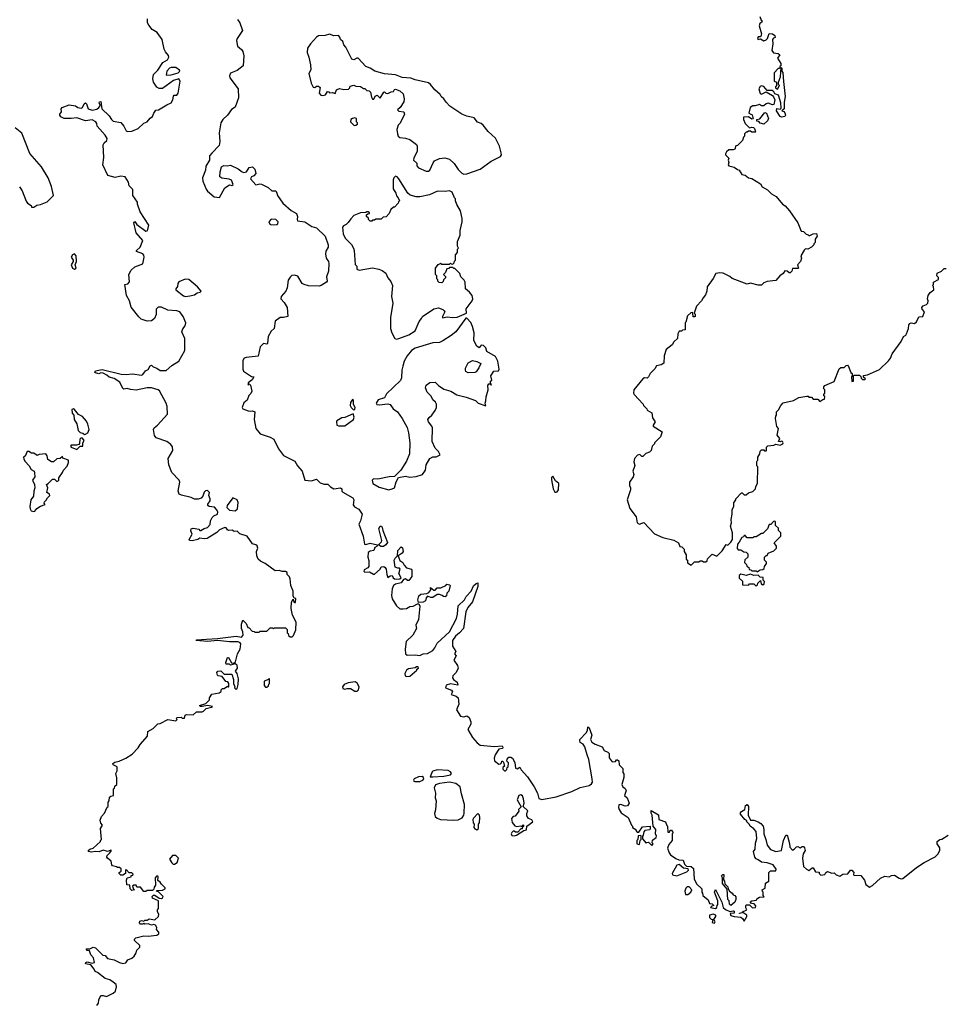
# Model space of a CAD drawing. Extents: x 2219101 to 2444320, y 201258 to 358766.
# Tile 105 of 256: x 2286946 to 2295357, y 287615 to 296575. Entities that reach past the tile are written whole.
import ezdxf

# ---------------------------------------------------------------- set-up
doc = ezdxf.new("R2010")
doc.units = 0

msp = doc.modelspace()

# ---------------------------------------------------------------- linework, layer by layer
at = {"layer": '0CON10XD'}
for points in [[(2287766.7, 288993.3), (2287780, 289015), (2287775, 289017.5), (2287743.9, 289006.1), (2287705, 289016.7), (2287668.8, 289001.2), (2287635, 289005.8), (2287595, 288998.6), (2287575, 289004.3), (2287568.8, 289015), (2287584.2, 289025.8), (2287615.7, 289034.3), (2287680, 289095), (2287680, 289105), (2287690, 289115), (2287680, 289215), (2287700, 289245), (2287683, 289263), (2287678.3, 289291.7), (2287690, 289325), (2287717, 289353), (2287741.7, 289408.3), (2287750, 289415), (2287750, 289455), (2287760, 289465), (2287761.7, 289498.3), (2287775, 289510), (2287800, 289515), (2287800, 289575), (2287808.3, 289581.7), (2287811.7, 289598.3), (2287830, 289615), (2287830, 289675), (2287820, 289715), (2287831.7, 289738.3), (2287832.5, 289775), (2287797.5, 289795), (2287793.8, 289805), (2287810.6, 289819.4), (2287851.3, 289828.7), (2287912.5, 289855), (2287968.3, 289891.7), (2288025, 289950), (2288040.7, 289979.3), (2288110, 290055), (2288111.7, 290098.3), (2288160, 290125), (2288201.7, 290168.3), (2288225, 290170), (2288294.1, 290205.9), (2288367, 290193), (2288380, 290205), (2288370, 290215), (2288380, 290225), (2288416.2, 290226.2), (2288425, 290220), (2288445, 290220), (2288452.5, 290245), (2288465, 290253.3), (2288525, 290250), (2288554.2, 290275.8), (2288605, 290276.7), (2288618.3, 290281.7), (2288643.8, 290306.2), (2288691.7, 290318.3), (2288700, 290325), (2288655, 290333.3), (2288605, 290323.3), (2288590, 290325), (2288582.5, 290335), (2288639.3, 290350.7), (2288672.5, 290385), (2288672.5, 290405), (2288695, 290437.5), (2288761.7, 290448.3), (2288778.3, 290461.7), (2288780, 290475), (2288791.7, 290488.3), (2288805, 290490), (2288835, 290510), (2288843, 290503), (2288850, 290505), (2288850, 290535), (2288838.3, 290548.3), (2288821.7, 290551.7), (2288788.3, 290598.3), (2288753, 290603), (2288745, 290610), (2288740, 290635), (2288750, 290645), (2288775, 290650), (2288805, 290620), (2288875, 290620), (2288891.7, 290571.7), (2288890, 290535), (2288902.5, 290505), (2288900, 290495), (2288915, 290480), (2288925, 290490), (2288934.4, 290525.6), (2288936.7, 290575), (2288925.9, 290625.9), (2288910, 290645), (2288926.2, 290675), (2288925, 290700), (2288905, 290712.5), (2288865, 290700), (2288855, 290710), (2288825, 290710), (2288820, 290725), (2288835, 290770), (2288845, 290770), (2288871.7, 290721.7), (2288895, 290720), (2288910, 290730), (2288927.5, 290802.5), (2288950.5, 290845), (2288956.7, 290895), (2288952.9, 290905), (2288935, 290912.5), (2288855, 290911.9), (2288745, 290924.3), (2288655.7, 290915.7), (2288550, 290925), (2288555, 290930), (2288645, 290938.9), (2288745, 290943.8), (2288915, 290963.8), (2288965, 290956.2), (2288980, 290975), (2288976.2, 291005), (2288963.3, 291035), (2288963.8, 291075), (2288975, 291110), (2289005, 291080), (2289020, 291045), (2289035, 291040), (2289061.7, 291011.7), (2289078.3, 291008.3), (2289085, 291000), (2289125, 291000), (2289135, 291010), (2289195, 291010), (2289225, 291040), (2289245, 291040), (2289255, 291030), (2289265, 291040), (2289365, 291040), (2289380, 291025), (2289380, 290995), (2289388.3, 290988.3), (2289391.7, 290971.7), (2289405, 290960), (2289425, 290960), (2289438.3, 290971.7), (2289457, 291023), (2289461.7, 291091.7), (2289427.5, 291155), (2289416.7, 291215), (2289417.5, 291275), (2289435, 291300), (2289440, 291275), (2289445, 291270), (2289455, 291272.5), (2289456.7, 291306.7), (2289441.7, 291311.7), (2289433, 291333), (2289432.5, 291375), (2289413.3, 291425), (2289407, 291487), (2289400, 291505), (2289380, 291525), (2289380, 291545), (2289363, 291553), (2289335, 291552), (2289305, 291562), (2289270, 291560), (2289178.8, 291625), (2289136.6, 291646.6), (2289116.8, 291666.8), (2289104, 291695), (2289101.2, 291735), (2289112, 291765), (2289105.8, 291785.8), (2289095.6, 291795.6), (2289064.3, 291804.3), (2289016.2, 291875), (2288950, 291895), (2288935, 291910), (2288925, 291920), (2288898.3, 291918.3), (2288879.3, 291929.3), (2288845, 291927.5), (2288835, 291932.5), (2288825, 291950), (2288813, 291953), (2288765, 291931.2), (2288740.5, 291909.5), (2288650, 291855), (2288625, 291851.4), (2288585, 291856.7), (2288565.6, 291844.4), (2288513.6, 291833.6), (2288490, 291835), (2288487.5, 291845), (2288516.1, 291893.9), (2288503.9, 291923.9), (2288507, 291943), (2288525, 291946.7), (2288575, 291937.5), (2288585, 291927.5), (2288595, 291927.5), (2288624.1, 291945.9), (2288653.3, 291955), (2288679.1, 291980.9), (2288680.8, 292015), (2288695.5, 292044.5), (2288711.1, 292058.9), (2288746.7, 292075), (2288748.8, 292095), (2288737.3, 292117.3), (2288717.3, 292137.3), (2288670, 292145), (2288657.5, 292155), (2288657.5, 292165), (2288677.5, 292195), (2288680, 292215), (2288666.7, 292245), (2288671.7, 292271.7), (2288655, 292290), (2288635, 292287.5), (2288623.9, 292276.1), (2288610.7, 292239.3), (2288598, 292222), (2288569.5, 292210.5), (2288535, 292212.5), (2288505.4, 292225.4), (2288416.7, 292246.7), (2288397.9, 292257.9), (2288387.3, 292285), (2288402.2, 292365), (2288397.8, 292385), (2288331.1, 292455), (2288304, 292524), (2288297.1, 292582.9), (2288340, 292655), (2288335, 292686.7), (2288320, 292710), (2288285.7, 292735.7), (2288188.1, 292768.1), (2288172, 292792), (2288163.8, 292845), (2288170, 292860), (2288200.8, 292885), (2288291.4, 292985), (2288289.1, 293055), (2288279.5, 293085), (2288217.3, 293197.3), (2288206.2, 293206.2), (2288145, 293224), (2288105, 293223.3), (2288005, 293204), (2287955, 293208), (2287922.3, 293217.7), (2287893, 293213), (2287885, 293217.5), (2287856, 293275), (2287805, 293310), (2287760.5, 293320.5), (2287739.2, 293339.2), (2287705, 293356.7), (2287685, 293360), (2287665, 293353.3), (2287635, 293360), (2287630, 293365), (2287635, 293380), (2287695, 293392), (2287869.7, 293349.7), (2287914.2, 293345.8), (2287972.3, 293352.3), (2288055, 293340), (2288067.5, 293345), (2288090, 293380), (2288115, 293392.5), (2288132.5, 293425), (2288145, 293430), (2288160, 293415), (2288195, 293403.3), (2288225, 293383.3), (2288278.8, 293381.2), (2288330.7, 293429.3), (2288395, 293468), (2288448.6, 293565), (2288447.1, 293675), (2288420.8, 293735), (2288428.8, 293761.2), (2288451.7, 293788.3), (2288456.7, 293815), (2288433.3, 293875), (2288403.3, 293915), (2288375.4, 293925.4), (2288295, 293932.2), (2288235, 293957.7), (2288205, 293957.8), (2288189.1, 293940.9), (2288188.5, 293891.5), (2288171.9, 293855), (2288144.5, 293835.5), (2288105, 293830), (2288050, 293850), (2288029.5, 293869.5), (2287959.3, 293959.3), (2287943.6, 294016.4), (2287918.6, 294065), (2287902.5, 294165), (2287928.7, 294171.3), (2287945, 294190), (2287938.5, 294255), (2287958.8, 294295), (2287993.5, 294326.5), (2288065.7, 294354.3), (2288078.5, 294415), (2288075, 294433.3), (2288065, 294442.5), (2288007.5, 294465), (2288007.5, 294475), (2288042, 294505), (2288067.5, 294565), (2288004.6, 294634.6), (2287985, 294727.5), (2287995, 294738.8), (2288011.7, 294711.7), (2288095, 294650), (2288105, 294652.5), (2288113.3, 294665), (2288119.4, 294705), (2288043.3, 294825), (2288018.6, 294895), (2288016.9, 294915), (2287975.8, 294975), (2287975, 295030), (2287941.7, 295061.7), (2287936.9, 295095), (2287905, 295143.8), (2287865, 295150.6), (2287815, 295138.5), (2287780.9, 295149.1), (2287748.1, 295158.1), (2287703.3, 295255), (2287711.2, 295321.2), (2287704.4, 295435), (2287715, 295454.2), (2287738.8, 295475), (2287740.8, 295495), (2287723.3, 295525), (2287650, 295605), (2287649.3, 295629.3), (2287640, 295645), (2287605, 295664.4), (2287545, 295654.6), (2287465, 295682), (2287415, 295674.3), (2287350, 295675), (2287320.7, 295690.7), (2287310, 295705), (2287310, 295715), (2287326.7, 295735), (2287322.5, 295765), (2287332.5, 295775), (2287395, 295800.8), (2287455, 295791.2), (2287474.2, 295774.2), (2287505, 295768.8), (2287516.7, 295775), (2287531.7, 295808.3), (2287545, 295817.5), (2287555, 295810), (2287568.8, 295765), (2287605, 295750), (2287648.1, 295761.9), (2287667.5, 295775), (2287680, 295795), (2287670, 295815), (2287673, 295827), (2287685, 295830), (2287693.9, 295763.9), (2287759.4, 295699.4), (2287780, 295665), (2287795, 295652.5), (2287865, 295638.8), (2287894, 295605), (2287915, 295562.5), (2287927, 295557), (2287965, 295561.2), (2288025, 295586), (2288075, 295633.8), (2288106.7, 295645), (2288132.3, 295677.7), (2288155, 295693.3), (2288166.7, 295725), (2288185, 295750), (2288210, 295755), (2288285, 295801.2), (2288325, 295818), (2288339.2, 295845), (2288345, 295880), (2288352.5, 295887.5), (2288375, 295886.7), (2288387.1, 295905), (2288405.6, 296015), (2288395, 296036.7), (2288345, 296020.8), (2288245, 295950), (2288215, 295950), (2288195, 295960), (2288164.4, 296005), (2288155.8, 296035.8), (2288162.5, 296075), (2288202.5, 296115), (2288248.8, 296185), (2288289.3, 296210.7), (2288304.2, 296235), (2288299.7, 296249.7), (2288271.1, 296281.1), (2288258.9, 296305), (2288243.1, 296395), (2288198.1, 296458.1), (2288152.7, 296485), (2288120.5, 296525), (2288110, 296545), (2288108.7, 296581.3)], [(2293680, 296605), (2293691.7, 296571.7), (2293700, 296565), (2293698.3, 296551.7), (2293680, 296540), (2293672, 296518), (2293693.8, 296445), (2293692, 296435), (2293685, 296417.5), (2293665, 296420), (2293656.7, 296405), (2293665, 296393.3), (2293685, 296400), (2293715, 296383.8), (2293737.5, 296392.5), (2293750, 296405), (2293765, 296450), (2293795, 296447.5), (2293815, 296430), (2293818.3, 296411.7), (2293803, 296407), (2293792.5, 296395), (2293796.7, 296355), (2293788.8, 296295), (2293804.1, 296274.1), (2293847, 296267), (2293860, 296255), (2293840, 296225), (2293870, 296175), (2293870, 296155), (2293861.7, 296148.3), (2293858.3, 296131.7), (2293845, 296130), (2293808.3, 296091.7), (2293810, 296015), (2293830, 296005), (2293830, 295975), (2293820, 295965), (2293820, 295955), (2293838.3, 295941.7), (2293857.5, 295975), (2293850, 295985), (2293850, 296005), (2293867.5, 296055), (2293871.7, 296138.3), (2293880, 296135), (2293880, 296105), (2293887.5, 296095), (2293893, 296013), (2293910, 295875), (2293900, 295825), (2293900, 295765), (2293880, 295745), (2293898.3, 295738.3), (2293907, 295727), (2293912.5, 295705), (2293906.7, 295693.3), (2293875, 295688.8), (2293864.2, 295694.2), (2293830, 295745), (2293833.8, 295766.2), (2293865, 295760), (2293871.7, 295768.3), (2293869.3, 295819.3), (2293849.3, 295889.3), (2293815, 295900), (2293807.5, 295917.5), (2293791.7, 295931.7), (2293745, 295930), (2293715.9, 295965.9), (2293695, 295974), (2293682.4, 295967.6), (2293668.6, 295945), (2293683, 295903), (2293695, 295897.5), (2293737.5, 295917.5), (2293793.9, 295883.9), (2293803.9, 295873.9), (2293814, 295845), (2293805.8, 295804.2), (2293795, 295800), (2293754, 295816), (2293735, 295810), (2293715, 295790), (2293695, 295790), (2293675, 295802.5), (2293635, 295790), (2293615, 295790), (2293590, 295775), (2293580, 295725), (2293608.3, 295708.3), (2293618.3, 295671.7), (2293605, 295670), (2293575, 295690), (2293531.7, 295688.3), (2293530, 295665), (2293545, 295630), (2293585, 295590), (2293605, 295597.5), (2293620, 295595), (2293630, 295585), (2293640, 295555), (2293635, 295550), (2293605, 295550), (2293595, 295560), (2293575, 295560), (2293565, 295550), (2293555, 295550), (2293540, 295535), (2293540, 295515), (2293530, 295505), (2293520, 295475), (2293475, 295430), (2293461.7, 295428.3), (2293450, 295395), (2293435, 295390), (2293398.3, 295391.7), (2293377, 295373), (2293367.5, 295355), (2293367.5, 295345), (2293396.7, 295315), (2293390, 295295), (2293397.5, 295275), (2293391.2, 295255), (2293396.2, 295245), (2293445, 295234), (2293475, 295212), (2293490, 295205), (2293515, 295166.7), (2293545, 295160), (2293575, 295136.2), (2293605, 295130), (2293685, 295082.5), (2293700, 295055), (2293750, 295025), (2293785, 294990), (2293827, 294967), (2293886.1, 294896.1), (2293909.7, 294879.7), (2293950, 294835), (2294023.3, 294725), (2294055, 294650), (2294077, 294647), (2294101.7, 294621.7), (2294118.3, 294618.3), (2294125, 294610), (2294135, 294610), (2294162.5, 294627.5), (2294195, 294630), (2294200, 294605), (2294183, 294577), (2294181.7, 294548.3), (2294170, 294535), (2294170, 294525), (2294150, 294505), (2294115, 294487.5), (2294095, 294490), (2294081.2, 294478.8), (2294052.5, 294425), (2294057.5, 294405), (2294047.5, 294375), (2294020, 294345), (2294030, 294315), (2294025, 294310), (2293975, 294310), (2293970, 294285), (2293955, 294270), (2293945, 294270), (2293927, 294287), (2293905, 294290), (2293890, 294265), (2293860, 294245), (2293825, 294200), (2293745, 294192.5), (2293715, 294180), (2293695, 294160), (2293665, 294157.5), (2293595, 294177.5), (2293565, 294167.5), (2293428.3, 294218.3), (2293405, 294237.5), (2293345, 294267.5), (2293315, 294270), (2293280, 294265), (2293255, 294220), (2293200, 294145), (2293196.4, 294103.6), (2293185, 294070), (2293162.5, 294045), (2293147.5, 294015), (2293103, 293967), (2293080, 293905), (2293090, 293895), (2293090, 293875), (2293085, 293870), (2293071.7, 293871.7), (2293070, 293905), (2293065, 293910), (2293051.7, 293908.3), (2293021.7, 293878.3), (2293007, 293823), (2293000, 293815), (2292998.3, 293751.7), (2292975, 293750), (2292965, 293740), (2292945, 293740), (2292932.5, 293715), (2292930, 293675), (2292897, 293643), (2292882.5, 293615), (2292826.4, 293573.6), (2292810, 293515), (2292805, 293450), (2292780, 293435), (2292740, 293425), (2292725, 293397.5), (2292681.2, 293355), (2292665, 293323.3), (2292655, 293314), (2292630, 293315), (2292615, 293306.2), (2292532.5, 293205), (2292530, 293175), (2292535, 293162.5), (2292616.4, 293076.4), (2292620, 293065), (2292650, 293035), (2292655, 293020), (2292696.1, 292996.1), (2292703, 292953), (2292727.5, 292915), (2292710, 292885), (2292710, 292875), (2292790, 292825), (2292775, 292780), (2292720, 292725), (2292720, 292715), (2292700, 292695), (2292690, 292655), (2292675, 292640), (2292641.7, 292628.3), (2292615, 292600), (2292605, 292600), (2292587, 292617), (2292565, 292612.5), (2292538.8, 292581.2), (2292532, 292552)], [(2288928.6, 296575), (2288948.5, 296545), (2288972.5, 296475), (2288924.2, 296405), (2288917.5, 296385), (2288928.1, 296335), (2288965, 296304.2), (2288976.1, 296286.1), (2288983.8, 296245), (2288978.8, 296155), (2288925, 296112.7), (2288865, 296088.6), (2288853.3, 296065), (2288858.1, 296045), (2288934.4, 295945), (2288936.4, 295865), (2288905, 295779.2), (2288872.9, 295757.1), (2288835, 295705.6), (2288795, 295667.1), (2288777.1, 295635), (2288761.8, 295545), (2288765.3, 295465.3), (2288760, 295430), (2288695, 295360.4), (2288672.1, 295335), (2288672.3, 295295), (2288637.9, 295242.1), (2288635.4, 295205), (2288608.4, 295135), (2288613.1, 295105), (2288642.7, 295032.7), (2288655, 295014.6), (2288715, 294961.8), (2288765, 294957.5), (2288811.4, 295045), (2288855, 295070.8), (2288875, 295066.7), (2288887.5, 295075), (2288873.8, 295113.8), (2288852.7, 295122.7), (2288785, 295132.2), (2288767.8, 295145), (2288770, 295190), (2288783.3, 295235), (2288802.5, 295247.5), (2288835, 295244), (2288865, 295250), (2288935, 295216.4), (2288968.9, 295188.9), (2288985, 295184.4), (2289009.6, 295190.4), (2289035, 295228.5), (2289065, 295234.4), (2289085, 295213.3), (2289093.3, 295175), (2289075.8, 295154.2), (2289055, 295143.3), (2289046.7, 295125), (2289095, 295072.5), (2289129.5, 295080.5), (2289145, 295077.1), (2289205, 295048.1), (2289238.3, 295018.3), (2289276.4, 295016.4), (2289284, 294995), (2289291.4, 294975), (2289340, 294905), (2289415, 294838.9), (2289465, 294810.8), (2289474.5, 294785), (2289469.2, 294755), (2289474, 294745), (2289540, 294735), (2289602.3, 294692.3), (2289645, 294680), (2289724.4, 294605), (2289752.1, 294525), (2289751.1, 294505), (2289732.4, 294467.6), (2289728.2, 294445), (2289734.7, 294404.7), (2289754.3, 294375), (2289759.5, 294355), (2289756.7, 294285), (2289738, 294235), (2289742.5, 294195), (2289737.5, 294185), (2289690, 294155), (2289670, 294150), (2289573.5, 294153.5), (2289535, 294163.8), (2289516.9, 294175), (2289475, 294241.1), (2289445, 294250.9), (2289423.1, 294246.9), (2289406.9, 294233.1), (2289389.5, 294205), (2289378.9, 294135), (2289366.5, 294103.5), (2289324.2, 294055), (2289322.5, 294035), (2289351.8, 294001.8), (2289379.4, 293955), (2289385.8, 293874.2), (2289345, 293864), (2289315, 293864), (2289269.5, 293830.5), (2289260, 293765), (2289235, 293740), (2289205, 293692.5), (2289201.2, 293628.8), (2289195, 293622.5), (2289165, 293626.7), (2289135, 293596.2), (2289115, 293512.5), (2289005, 293501.5), (2288988, 293495), (2288975.6, 293474.4), (2288976.7, 293395), (2288983.3, 293375), (2289055, 293326.7), (2289077.5, 293325), (2289061.7, 293298.3), (2289025, 293270), (2289025, 293250), (2289035, 293260), (2289045, 293250), (2289056.7, 293195), (2289047.3, 293172.7), (2289031.2, 293155), (2289015, 293112.5), (2288985, 293088.8), (2288970.6, 293045), (2288975, 293034.2), (2289025, 293016.2), (2289045, 293012), (2289065, 293016), (2289085.8, 293005.8), (2289078.6, 292935), (2289094.5, 292855), (2289135, 292806.2), (2289187.3, 292787.3), (2289225.9, 292775.9), (2289256.7, 292756.7), (2289299.4, 292669.4), (2289345, 292609.2), (2289448.5, 292558.5), (2289473.8, 292515), (2289515.6, 292465.6), (2289540, 292385), (2289600.5, 292379.5), (2289645, 292393.8), (2289678.8, 292358.8), (2289715, 292348.8), (2289747.7, 292347.7), (2289773.9, 292323.9), (2289805, 292306.7), (2289865, 292315.8), (2289876.2, 292305), (2289876.7, 292285), (2289884.2, 292274.2), (2289977.8, 292225), (2289984.5, 292205), (2289980.3, 292160.3), (2289993.2, 292143.2), (2290030.7, 292120.7), (2290062, 292075), (2290047, 292013), (2290030, 291985), (2290070, 291875), (2290083, 291803), (2290095, 291797.5), (2290135, 291810), (2290200, 291795), (2290197.5, 291785), (2290177.5, 291772.5), (2290166.4, 291743.6), (2290135, 291737.5), (2290117.5, 291725), (2290114.4, 291685), (2290123, 291653), (2290122.3, 291597.7), (2290114.1, 291585.9), (2290080.6, 291569.4), (2290078, 291555), (2290085.8, 291545.8), (2290129.3, 291549.3), (2290165, 291527.5), (2290175, 291527.5), (2290224, 291575), (2290233.8, 291595), (2290257.5, 291597.5), (2290270.9, 291590.9), (2290280.6, 291575), (2290284.5, 291524.5), (2290295, 291500), (2290315, 291513.8), (2290335, 291516.7), (2290343.3, 291495), (2290355, 291486.2), (2290375, 291482.5), (2290402.9, 291487.1), (2290416.7, 291495), (2290396.2, 291535), (2290407.5, 291575), (2290400, 291585), (2290385, 291583.3), (2290363.1, 291593.1), (2290353.3, 291655), (2290362.5, 291675), (2290382.5, 291695), (2290385.6, 291745), (2290415, 291778.8), (2290429.4, 291769.4), (2290434.2, 291735), (2290425, 291720), (2290390, 291695), (2290393.8, 291676.2), (2290404.6, 291654.6), (2290432.5, 291635), (2290442, 291612), (2290465, 291586), (2290508.8, 291575), (2290514.1, 291564.1), (2290512.7, 291507.3), (2290485, 291471.2), (2290475, 291471.2), (2290455, 291486.2), (2290438.3, 291481.7), (2290415, 291450.8), (2290365, 291438.8), (2290345, 291426.2), (2290334, 291395), (2290329.2, 291335), (2290335.8, 291305), (2290375, 291240.8), (2290405, 291213.3), (2290435, 291213.8), (2290465, 291217.5), (2290495, 291233.8), (2290525, 291236.7), (2290565, 291260), (2290577.5, 291257.5), (2290586.4, 291236.4), (2290572.5, 291115), (2290550, 291065), (2290557, 291033), (2290522.5, 290975), (2290461.2, 290915), (2290452, 290845), (2290456.2, 290805), (2290471.1, 290791.1), (2290545, 290795.7), (2290585, 290790), (2290615, 290804.4), (2290655, 290806.5), (2290703.8, 290835), (2290722.5, 290857.5), (2290745, 290902.5), (2290855.6, 291004.4), (2290918.8, 291125), (2290928.8, 291165), (2290935, 291240), (2290992.5, 291295), (2291008.8, 291325), (2291054, 291375), (2291075, 291422.5), (2291097.5, 291445), (2291115, 291450), (2291115, 291417.5), (2291065, 291276), (2291023.1, 291226.9), (2291004.2, 291185), (2290981.9, 291035), (2290946.4, 290993.6), (2290909.2, 290965), (2290884.3, 290925.7), (2290884.4, 290875), (2290913.8, 290825), (2290902.5, 290805), (2290917.5, 290785), (2290896, 290745), (2290927.6, 290697.6), (2290933.3, 290675), (2290915.9, 290635), (2290886.4, 290605), (2290883.1, 290585), (2290891.4, 290571.4), (2290925.8, 290545), (2290931.7, 290518.3), (2290865, 290531.2), (2290825, 290520), (2290820, 290495), (2290875, 290473.3), (2290883, 290457), (2290872.5, 290435), (2290917.7, 290417.7), (2290933.6, 290403.6), (2290940, 290345), (2290920, 290295), (2290955, 290237.5), (2290985, 290230), (2291015, 290238.8), (2291033.8, 290225), (2291050, 290185), (2291050, 290165), (2291022.5, 290115), (2291065, 290042.5), (2291106.7, 289995), (2291135, 289974), (2291265, 289959.2), (2291333.9, 289966.1)], [(2290985, 295170), (2291015, 295172.5), (2291135.9, 295214.1), (2291233.9, 295286.1), (2291319.3, 295330.7), (2291327.5, 295345), (2291327, 295363), (2291311.2, 295425), (2291275, 295497.5), (2291207.3, 295557.3), (2291162.5, 295615), (2291145, 295628.8), (2291111.2, 295641.2), (2291080.7, 295680.7), (2291015, 295695.7), (2290967.5, 295715), (2290858.3, 295788.3), (2290825, 295823.3), (2290805.6, 295855.6), (2290780.8, 295875), (2290771.2, 295895), (2290723.8, 295935), (2290684, 295985), (2290665, 296000), (2290545, 296027.5), (2290505, 296042.5), (2290425, 296050), (2290365, 296073.3), (2290265, 296082.5), (2290177.5, 296107.5), (2290133.3, 296135), (2290095, 296148.8), (2290025, 296224), (2290013.3, 296225), (2289985, 296208.8), (2289966, 296216), (2289913.8, 296325), (2289893.8, 296345), (2289886.2, 296375), (2289865, 296393.3), (2289859.4, 296415), (2289845, 296429.5), (2289805, 296427.5), (2289765, 296442), (2289725, 296430.8), (2289665, 296427.1), (2289646, 296415), (2289590, 296355), (2289563.3, 296315), (2289560, 296275), (2289576.7, 296235), (2289590, 296165), (2289593, 296117), (2289576.7, 296085), (2289598.3, 295998.3), (2289615, 295960), (2289631.7, 295958.3), (2289645, 295970), (2289665, 295970), (2289678.3, 295958.3), (2289670, 295905), (2289685, 295887.5), (2289705, 295883.8), (2289728.3, 295891.7), (2289745, 295920), (2289758.3, 295918.3), (2289765, 295910), (2289791.7, 295911.7), (2289815, 295902.5), (2289827.5, 295935), (2289835, 295940), (2289855, 295947.5), (2289895, 295940), (2289937, 295943), (2289950, 295955), (2289951.7, 295968.3), (2289985, 295980), (2290005, 295970), (2290045, 295967.5), (2290075, 295950), (2290085, 295950), (2290105, 295930), (2290126.4, 295926.4), (2290136.7, 295915), (2290145, 295870), (2290155, 295850), (2290167.7, 295852.3), (2290180.7, 295879.3), (2290196.4, 295886.4), (2290225, 295860), (2290260, 295915), (2290265, 295917.5), (2290277.5, 295905), (2290295, 295902), (2290325, 295917.5), (2290345, 295920), (2290355, 295940), (2290365, 295942.5), (2290405, 295927.5), (2290435, 295900), (2290443.6, 295853.6), (2290441.7, 295828.3), (2290407.5, 295775), (2290382.5, 295755), (2290395, 295741.2), (2290440, 295735), (2290447.5, 295715), (2290406.1, 295633.9), (2290390, 295615), (2290377.5, 295575), (2290382.5, 295535), (2290390, 295515), (2290403, 295503), (2290455, 295496.2), (2290493.9, 295483.9), (2290555, 295440), (2290562.5, 295425), (2290563, 295377), (2290530, 295315), (2290527.5, 295295), (2290558.3, 295268.3), (2290557.5, 295245), (2290575, 295226.7), (2290645, 295196.7), (2290665, 295197.5), (2290677.5, 295205), (2290706.4, 295273.6), (2290720.7, 295289.3), (2290765, 295312.5), (2290813, 295317), (2290856.4, 295306.4), (2290897.5, 295265), (2290935, 295210), (2290967, 295177), (2290985, 295170)], [(2288280, 296070), (2288325, 296073.8), (2288387.9, 296092.1), (2288403.3, 296105), (2288401.2, 296115), (2288365, 296140), (2288325, 296140.8), (2288307.5, 296135), (2288283.3, 296105), (2288280, 296070)], [(2293715, 295622.5), (2293681.7, 295631.7), (2293668.3, 295648.3), (2293651.7, 295651.7), (2293650, 295665), (2293678.3, 295671.7), (2293725, 295730), (2293740, 295725), (2293757.5, 295675), (2293750, 295655), (2293715, 295622.5)], [(2289995, 295610.8), (2290005, 295614.3), (2290018, 295625), (2290018.8, 295635), (2290010, 295645), (2290011.2, 295675), (2289995, 295681.5), (2289973.4, 295676.6), (2289958, 295665), (2289956, 295645), (2289985, 295616), (2289995, 295610.8)], [(2286943.2, 295053.2), (2286967.9, 295017.9), (2287005, 294922.5), (2287017.5, 294905), (2287050, 294885), (2287055, 294870), (2287075, 294870), (2287103.6, 294886.4), (2287135, 294892.5), (2287195, 294917.5), (2287252.5, 294975), (2287236.4, 295056.4), (2287206.2, 295135), (2287143.3, 295235), (2287037.7, 295357.7), (2286965, 295542.5), (2286905, 295591.2)], [(2290375, 293668), (2290395, 293672.5), (2290484.5, 293705.5), (2290545, 293744.3), (2290580.9, 293829.1), (2290602.5, 293855), (2290610, 293875), (2290712.5, 293945), (2290755, 293951.2), (2290795, 293936.7), (2290807.5, 293925), (2290812.5, 293915), (2290792.5, 293875), (2290793, 293863), (2290835, 293872), (2290885, 293864.4), (2290925, 293868.8), (2291010, 293905), (2291007.5, 293945), (2291062.5, 294015), (2291066.7, 294035), (2291062.5, 294065), (2291036.4, 294096.4), (2291000, 294125), (2290997.5, 294185), (2290990, 294205), (2290960, 294235), (2290950, 294265), (2290905, 294310), (2290895, 294310), (2290885, 294320), (2290855, 294320), (2290848.3, 294311.7), (2290831.7, 294308.3), (2290820, 294275), (2290800, 294255), (2290818.3, 294238.3), (2290820, 294225), (2290801.7, 294208.3), (2290798.3, 294191.7), (2290785, 294180), (2290763, 294183), (2290750, 294195), (2290748.3, 294208.3), (2290740, 294215), (2290740, 294245), (2290730, 294255), (2290730, 294315), (2290751.7, 294348.3), (2290768.3, 294351.7), (2290775, 294360), (2290785, 294350), (2290855, 294350), (2290865, 294360), (2290871.7, 294351.7), (2290885, 294350), (2290898.3, 294361.7), (2290901.7, 294378.3), (2290910, 294385), (2290910, 294435), (2290930, 294455), (2290930, 294485), (2290937.5, 294495), (2290930, 294515), (2290930, 294555), (2290952.5, 294615), (2290952.5, 294655), (2290972.5, 294735), (2290972.5, 294765), (2290956.4, 294836.4), (2290923, 294893), (2290910, 294925), (2290910, 294945), (2290900, 294955), (2290880, 295005), (2290855, 295017.5), (2290815, 295010), (2290747, 295013), (2290675, 294980), (2290585, 294963.3), (2290553.6, 294963.6), (2290498.3, 294978.3), (2290477, 294997), (2290395, 295127.5), (2290380, 295145), (2290365, 295150), (2290350, 295135), (2290343.6, 295116.4), (2290342.5, 295035), (2290367, 294997), (2290373, 294973), (2290390, 294955), (2290400, 294925), (2290391.7, 294918.3), (2290390, 294905), (2290355, 294870), (2290345, 294870), (2290321.7, 294848.3), (2290308.3, 294811.7), (2290278.3, 294781.7), (2290251.7, 294778.3), (2290235, 294760), (2290185, 294760), (2290175, 294750), (2290155, 294750), (2290148.3, 294741.7), (2290135, 294740), (2290120, 294755), (2290118.3, 294768.3), (2290100, 294785), (2290101.7, 294798.3), (2290111.7, 294808.3), (2290128.3, 294811.7), (2290128.3, 294818.3), (2290117.5, 294827.5), (2290105, 294827.5), (2290095, 294820), (2290045, 294817.5), (2289987, 294793), (2289957, 294763), (2289935, 294730), (2289915, 294710), (2289890.7, 294699.3), (2289883.9, 294686.1), (2289890, 294625), (2289906.4, 294586.4), (2289965, 294527.5), (2289983.3, 294495), (2289990, 294475), (2289998.3, 294348.3), (2290011.7, 294331.7), (2290013.6, 294303.6), (2290035, 294296.7), (2290155, 294315.6), (2290214.2, 294305.8), (2290243.7, 294293.7), (2290277.1, 294267.1), (2290295.6, 294225.6), (2290323.1, 294193.1), (2290336.8, 294156.8), (2290328.6, 294055), (2290340.8, 293995), (2290320, 293865), (2290319.4, 293765), (2290330.8, 293725), (2290358.8, 293675), (2290375, 293668)], [(2289235, 294707.5), (2289285, 294710), (2289293.6, 294716.4), (2289296.2, 294735), (2289275, 294755.7), (2289235, 294760), (2289213.8, 294735), (2289221.2, 294715), (2289235, 294707.5)], [(2287445, 294303.8), (2287461.2, 294315), (2287450, 294345), (2287463.3, 294375), (2287458.8, 294425), (2287445, 294442.5), (2287427.5, 294435), (2287413.8, 294415), (2287432.5, 294385), (2287432.5, 294375), (2287413.9, 294343.9), (2287427.5, 294315), (2287445, 294303.8)], [(2292532, 292552), (2292540.7, 292519.3), (2292522.5, 292465), (2292533.3, 292435), (2292526.1, 292413.9), (2292492.5, 292365), (2292492.5, 292335), (2292502.5, 292315), (2292502.5, 292295), (2292473.3, 292205), (2292496.4, 292126.4), (2292555, 292050), (2292563.8, 291995), (2292585, 291983.3), (2292625, 292000), (2292720, 291895), (2292795, 291862.5), (2292897, 291837), (2292940, 291815), (2292951.7, 291781.7), (2292968.3, 291778.3), (2292990, 291755), (2292990, 291735), (2293010, 291705), (2293010, 291665), (2293020, 291655), (2293021.7, 291631.7), (2293055, 291610), (2293085, 291640), (2293125, 291640), (2293135, 291650), (2293155, 291650), (2293165, 291640), (2293188.3, 291641.7), (2293198.3, 291651.7), (2293201.7, 291668.3), (2293245, 291710), (2293288.3, 291691.7), (2293335, 291740), (2293371.7, 291798.3), (2293388.3, 291791.7), (2293415, 291820), (2293430, 291845), (2293430, 291905), (2293412.5, 291965), (2293420, 291995), (2293417.5, 292025), (2293427.5, 292075), (2293427.5, 292115), (2293441.7, 292148.3), (2293443, 292177), (2293460, 292205), (2293460, 292215), (2293511.7, 292268.3), (2293518.3, 292268.3), (2293535, 292250), (2293555, 292250), (2293575, 292270), (2293615, 292280), (2293640, 292305), (2293643, 292327), (2293657.5, 292355), (2293660, 292505), (2293650, 292515), (2293650, 292555), (2293655, 292560), (2293660, 292565), (2293660, 292595), (2293680, 292625), (2293681.7, 292648.3), (2293695, 292660), (2293715, 292660), (2293721.7, 292651.7), (2293735, 292650), (2293740, 292655), (2293740, 292685), (2293753, 292697), (2293805, 292702.5), (2293825, 292712.5), (2293865, 292703.8), (2293887.5, 292715), (2293892.5, 292725), (2293886.4, 292736.4), (2293875, 292740), (2293865, 292732.5), (2293850, 292735), (2293860, 292765), (2293837.5, 292795), (2293847.5, 292855), (2293833, 292873), (2293820, 292945), (2293823, 292967), (2293830, 292975), (2293830, 293005), (2293850, 293025), (2293870, 293065), (2293891.7, 293088.3), (2293985, 293108.8), (2294033.6, 293136.4), (2294105, 293150), (2294118.3, 293148.3), (2294125, 293140), (2294148.3, 293138.3), (2294165, 293120), (2294205, 293120), (2294225, 293100), (2294251.7, 293118.3), (2294268.3, 293121.7), (2294270, 293145), (2294261.7, 293151.7), (2294260, 293165), (2294270, 293175), (2294270, 293205), (2294260, 293215), (2294260, 293235), (2294270, 293245), (2294356.4, 293283.6), (2294401.7, 293398.3), (2294415, 293410), (2294445, 293410), (2294463, 293427), (2294475, 293430), (2294485, 293420), (2294507.5, 293365), (2294520, 293355), (2294520, 293335), (2294512.5, 293325), (2294515, 293282.5), (2294530, 293285), (2294530, 293335), (2294535, 293340), (2294585, 293340), (2294598.3, 293328.3), (2294601.7, 293311.7), (2294611.7, 293301.7), (2294635, 293300), (2294640, 293305), (2294621.7, 293321.7), (2294621.7, 293338.3), (2294657, 293343), (2294768.3, 293391.7), (2294849.3, 293470.7), (2294867.5, 293495), (2294883.3, 293535), (2294963.3, 293645), (2294987, 293693), (2295006.4, 293703.6), (2295012.5, 293715), (2295032.5, 293765), (2295033.9, 293796.1), (2295040.7, 293809.3), (2295055, 293817.5), (2295085, 293810), (2295102.5, 293825), (2295125, 293870), (2295162.5, 293875), (2295177.5, 293915), (2295155, 293940), (2295153.6, 293956.4), (2295165, 293970), (2295195, 293982.5), (2295207.5, 293995), (2295210, 294015), (2295202.5, 294035), (2295210, 294065), (2295227, 294093), (2295262.5, 294115), (2295257, 294147), (2295250, 294155), (2295260, 294165), (2295260, 294185), (2295305, 294210), (2295305, 294230), (2295290, 294245), (2295291.7, 294268.3), (2295330, 294285), (2295355, 294310), (2295375, 294310)], [(2288455, 294056.7), (2288495, 294063.3), (2288535, 294072), (2288561.3, 294088.7), (2288587.5, 294095), (2288596.7, 294105), (2288562.2, 294145), (2288485, 294210), (2288452.1, 294212.1), (2288395, 294189.2), (2288386, 294175), (2288382.5, 294147.5), (2288366.7, 294125), (2288367.5, 294115), (2288435, 294061.2), (2288455, 294056.7)], [(2290305, 292297.1), (2290335, 292304), (2290355.9, 292314.1), (2290371.2, 292368.8), (2290392.3, 292407.7), (2290455, 292422), (2290495, 292411.8), (2290551.9, 292418.1), (2290610, 292435), (2290636.7, 292475), (2290643.3, 292525), (2290678.3, 292581.7), (2290705, 292597.5), (2290735, 292597.5), (2290770, 292615), (2290756.7, 292645), (2290725.9, 292675.9), (2290699.2, 292735), (2290701.7, 292861.7), (2290696.6, 292876.6), (2290663.8, 292915), (2290658.8, 292935), (2290670, 292955), (2290696.2, 292975), (2290725, 293017.5), (2290736.2, 293045), (2290738, 293075), (2290730, 293095), (2290703.3, 293115), (2290689.1, 293149.1), (2290651.2, 293185), (2290638.8, 293225), (2290645, 293247.5), (2290678.3, 293271.7), (2290725, 293276.7), (2290756.7, 293245), (2290805, 293213.8), (2290867.5, 293195), (2290921.2, 293161.2), (2291008.3, 293138.3), (2291091.7, 293108.3), (2291117.5, 293085), (2291185, 293060), (2291180, 293085), (2291187.5, 293105), (2291188.3, 293141.7), (2291206.7, 293205), (2291203.8, 293245), (2291215, 293260), (2291230, 293260), (2291235, 293250), (2291237.5, 293255), (2291230, 293260), (2291230, 293285), (2291240, 293295), (2291232.5, 293335), (2291260, 293375), (2291301.7, 293378.3), (2291306.2, 293395), (2291296.8, 293466.8), (2291275, 293508.8), (2291196.1, 293556.1), (2291185, 293587.5), (2291165, 293610), (2291145, 293612.5), (2291125, 293590), (2291105, 293602.5), (2291076.2, 293655), (2291080, 293725), (2291065, 293782.5), (2291048.8, 293818.8), (2291015, 293857.5), (2291005, 293860), (2290914.4, 293735.6), (2290870.6, 293699.4), (2290795, 293650.8), (2290764.3, 293635.7), (2290705, 293634), (2290675, 293625.7), (2290545, 293585.8), (2290510, 293565), (2290470, 293515), (2290445, 293466.7), (2290431.2, 293421.2), (2290422.2, 293385), (2290417.8, 293315), (2290408.9, 293291.1), (2290281.3, 293168.7), (2290265, 293133.3), (2290207.5, 293115), (2290187.5, 293085), (2290193.8, 293073.8), (2290215, 293070), (2290295, 293079.2), (2290315, 293073.3), (2290343.3, 293035), (2290382, 293005), (2290425, 292946.2), (2290470, 292865), (2290483.8, 292815), (2290494.3, 292724.3), (2290491.9, 292625), (2290463.5, 292556.5), (2290414.5, 292475.5), (2290355, 292416.7), (2290305.8, 292415.8), (2290205, 292393.1), (2290165, 292396.2), (2290153.8, 292385), (2290158.8, 292355), (2290215, 292320.6), (2290305, 292297.1)], [(2291025, 293361.2), (2291005, 293373.3), (2291001.2, 293385), (2291001.2, 293405), (2291027, 293453), (2291065, 293473.3), (2291103.3, 293463.3), (2291140, 293445), (2291123.6, 293406.4), (2291098.3, 293371.7), (2291085, 293364), (2291025, 293361.2)], [(2289985, 293020), (2289995, 293030), (2289997.5, 293045), (2289983, 293073), (2289981.7, 293111.7), (2289975, 293117.5), (2289955, 293090), (2289952.5, 293065), (2289960, 293045), (2289985, 293020)], [(2287535, 292800), (2287545, 292802.5), (2287567.5, 292815), (2287576.7, 292845), (2287567.5, 292895), (2287555, 292920), (2287517.5, 292965), (2287481.7, 292981.7), (2287445, 293027.5), (2287435, 293032.5), (2287421.7, 293028.3), (2287423, 292993), (2287437.5, 292975), (2287442.5, 292935), (2287467, 292897), (2287477.5, 292835), (2287495, 292817.5), (2287521.7, 292811.7), (2287535, 292800)], [(2289845, 292877.5), (2289905, 292880), (2289981.2, 292935), (2289988.8, 292958.8), (2289978.3, 292988.3), (2289905, 292956), (2289875, 292952.5), (2289831.2, 292925), (2289826.7, 292915), (2289830, 292885), (2289845, 292877.5)], [(2287465, 292663.3), (2287495, 292692.5), (2287520, 292695), (2287520, 292725), (2287533.3, 292745), (2287516.2, 292766.2), (2287503.6, 292766.4), (2287493, 292757), (2287491.7, 292718.3), (2287485, 292710), (2287463, 292703), (2287415, 292702.5), (2287407.5, 292695), (2287413.9, 292683.9), (2287465, 292663.3)], [(2287075, 292098.8), (2287085, 292103.3), (2287102.7, 292127.3), (2287135, 292147.5), (2287178.3, 292161.7), (2287170, 292175), (2287171.7, 292188.3), (2287188.3, 292201.7), (2287200, 292225), (2287220, 292245), (2287218.3, 292258.3), (2287193, 292273), (2287203.3, 292315), (2287190, 292345), (2287206.4, 292353.6), (2287245, 292393.3), (2287262.5, 292392.5), (2287283.6, 292373.6), (2287295, 292377.5), (2287302.5, 292385), (2287303, 292407), (2287336.1, 292453.9), (2287343.9, 292476.1), (2287377, 292513), (2287390, 292545), (2287390, 292565), (2287340, 292585), (2287335, 292600), (2287315, 292582.5), (2287285, 292580), (2287255, 292552.5), (2287235, 292552.5), (2287201.7, 292571.7), (2287197.5, 292605), (2287185, 292622.5), (2287122.5, 292617.5), (2287105, 292610), (2287075, 292630), (2287055, 292630), (2287030, 292645), (2287015, 292646.7), (2286996.1, 292603.9), (2286980, 292595), (2286983.3, 292575), (2286996.7, 292555), (2287032.5, 292515), (2287050.7, 292480.7), (2287076.4, 292466.4), (2287081.7, 292451.7), (2287082.5, 292415), (2287063.8, 292385), (2287080, 292345), (2287083.3, 292315), (2287074, 292285), (2287071.7, 292238.3), (2287047.5, 292205), (2287038.8, 292145), (2287040, 292125), (2287051.2, 292105), (2287075, 292098.8)], [(2291825, 292273.8), (2291835, 292276.7), (2291848.8, 292295), (2291850, 292355), (2291819.2, 292379.2), (2291795, 292420), (2291785, 292407.5), (2291783, 292387), (2291797.5, 292305), (2291814, 292275), (2291825, 292273.8)], [(2288905, 292103.8), (2288927.3, 292122.7), (2288935, 292180), (2288923.3, 292205), (2288885, 292222.5), (2288832, 292155), (2288831.2, 292135), (2288855, 292112), (2288905, 292103.8)], [(2293655, 291550), (2293681.7, 291568.3), (2293705, 291570), (2293718.3, 291581.7), (2293721.7, 291598.3), (2293740, 291625), (2293738.3, 291638.3), (2293720, 291655), (2293720, 291685), (2293735, 291700), (2293745, 291700), (2293755, 291720), (2293805, 291740), (2293830, 291765), (2293830, 291785), (2293810, 291815), (2293870, 291875), (2293870, 291905), (2293850, 291925), (2293848.3, 291948.3), (2293821.7, 291971.7), (2293820, 292005), (2293815, 292010), (2293801.7, 292008.3), (2293778.3, 291981.7), (2293765, 291980), (2293748.3, 291941.7), (2293705, 291900), (2293695, 291900), (2293645, 291870), (2293625, 291870), (2293615, 291860), (2293565, 291860), (2293545, 291880), (2293535, 291880), (2293530, 291870), (2293515, 291862.5), (2293491.2, 291818.8), (2293475, 291802.5), (2293473.3, 291763.3), (2293481.7, 291751.7), (2293505, 291750), (2293533, 291733), (2293555, 291730), (2293570, 291715), (2293570, 291685), (2293541.7, 291658.3), (2293540, 291635), (2293558.3, 291618.3), (2293561.7, 291601.7), (2293578.3, 291588.3), (2293581.7, 291571.7), (2293598.3, 291568.3), (2293605, 291560), (2293645, 291560), (2293655, 291550)], [(2290230.3, 291780.3), (2290210, 291795), (2290237.5, 291822.5), (2290241.2, 291835), (2290212.9, 291945), (2290225, 291965.8), (2290237.5, 291965), (2290243.3, 291955), (2290248.6, 291925), (2290292.5, 291817.5), (2290275.6, 291794.4), (2290255, 291782.2), (2290230.3, 291780.3)], [(2293645, 291420), (2293658.3, 291431.7), (2293661.7, 291448.3), (2293685, 291470), (2293691.7, 291441.7), (2293705, 291432.5), (2293719.3, 291440.7), (2293721.7, 291461.7), (2293710, 291475), (2293708.3, 291498.3), (2293681.7, 291501.7), (2293665, 291520), (2293625, 291517.5), (2293595, 291527.5), (2293555, 291517.5), (2293505, 291527.5), (2293491.7, 291518.3), (2293491.7, 291491.7), (2293520, 291465), (2293521.7, 291431.7), (2293575, 291430), (2293585, 291440), (2293625, 291440), (2293645, 291420)], [(2290572.5, 291272.5), (2290566.7, 291295), (2290577.1, 291332.9), (2290594.3, 291345.7), (2290648.3, 291351.7), (2290667.9, 291362.1), (2290687.5, 291385), (2290681.7, 291408.3), (2290713.9, 291383.9), (2290725, 291382.5), (2290745, 291403.3), (2290775.9, 291404.1), (2290822.5, 291425), (2290833, 291437), (2290855, 291432.5), (2290862.5, 291425), (2290850, 291375), (2290832.5, 291355), (2290827.5, 291332.5), (2290817, 291323), (2290800, 291325), (2290790, 291335), (2290765, 291343.3), (2290745, 291342.5), (2290703, 291317), (2290685, 291316.7), (2290655, 291327.5), (2290643.3, 291315), (2290637.5, 291285), (2290615, 291273.3), (2290572.5, 291272.5)], [(2290465, 290597.5), (2290495, 290600), (2290560, 290655), (2290560, 290665), (2290572.5, 290675), (2290570, 290685), (2290555, 290686.2), (2290545, 290677.5), (2290483, 290667), (2290465, 290656.7), (2290450, 290625), (2290453.9, 290603.9), (2290465, 290597.5)], [(2289195, 290500), (2289208.3, 290511.7), (2289211.7, 290528.3), (2289220, 290535), (2289220, 290575), (2289215, 290580), (2289208.3, 290571.7), (2289170, 290555), (2289170, 290515), (2289181.7, 290501.7), (2289195, 290500)], [(2290015, 290464.2), (2290028.8, 290475), (2290033.8, 290505), (2290015, 290536.7), (2289998.6, 290548.6), (2289935, 290540.8), (2289897.5, 290525), (2289882.5, 290505), (2289885, 290490), (2289903, 290483), (2289925, 290490), (2289955, 290487.5), (2289994.2, 290464.2), (2290015, 290464.2)], [(2291333.9, 289966.1), (2291341.2, 289955), (2291338, 289942), (2291304.2, 289935.8), (2291270, 289885), (2291262.5, 289855), (2291265, 289830), (2291305, 289800), (2291318.3, 289801.7), (2291328.3, 289811.7), (2291331.7, 289828.3), (2291338.3, 289828.3), (2291347, 289817), (2291351.7, 289791.7), (2291360, 289785), (2291341.7, 289768.3), (2291340, 289755), (2291355, 289740), (2291365, 289740), (2291378.3, 289751.7), (2291381.7, 289768.3), (2291390, 289775), (2291391.7, 289811.7), (2291378.3, 289828.3), (2291380, 289845), (2291395, 289862.5), (2291415, 289862.5), (2291430, 289855), (2291450, 289815), (2291457.5, 289765), (2291471.7, 289758.3), (2291495, 289772.5), (2291507.3, 289747.3), (2291565, 289684.2), (2291625, 289592.9), (2291655.3, 289535), (2291668.3, 289488.3), (2291695, 289478.1), (2291825, 289501.2), (2291969.5, 289550.5), (2292045, 289588), (2292125, 289606.8), (2292148.8, 289621.2), (2292155.4, 289635), (2292153.6, 289665), (2292122.5, 289842.5), (2292107.3, 289885), (2292087.6, 289957.6), (2292071.7, 289981.7), (2292045, 289997.5), (2292040, 290015), (2292041.2, 290025), (2292100, 290085), (2292110, 290105), (2292115, 290140), (2292125, 290130), (2292150, 290065), (2292139.2, 290025), (2292151.3, 290001.3), (2292180.5, 289980.5), (2292245, 289956.7), (2292263.6, 289923.6), (2292295, 289910), (2292307, 289897), (2292308.3, 289858.3), (2292335, 289820), (2292367, 289823), (2292375, 289840), (2292385, 289840), (2292395, 289830), (2292400, 289795), (2292431.7, 289761.7), (2292432.5, 289725), (2292441.7, 289711.7), (2292441.7, 289678.3), (2292423.3, 289615), (2292433.6, 289593.6), (2292455, 289580), (2292461.7, 289561.7), (2292447.5, 289515), (2292472.5, 289495), (2292490, 289445), (2292475, 289420), (2292455, 289417.5), (2292415, 289433.3), (2292395, 289430), (2292392.5, 289405), (2292398.3, 289388.3), (2292418, 289358), (2292480, 289315), (2292510, 289245), (2292520, 289235), (2292520, 289225), (2292550, 289205), (2292550, 289195), (2292561.7, 289181.7), (2292578.3, 289181.7), (2292611.2, 289228.8), (2292680, 289235), (2292682.5, 289215), (2292676.7, 289203.3), (2292632.5, 289195), (2292622.5, 289185), (2292617, 289153), (2292610, 289145), (2292611.7, 289121.7), (2292645, 289080), (2292651.7, 289088.3), (2292665, 289090), (2292695, 289060), (2292707.5, 289075), (2292700, 289085), (2292701.7, 289108.3), (2292736.7, 289133.3), (2292740, 289145), (2292730, 289165), (2292732.5, 289205), (2292707.5, 289235), (2292700, 289335), (2292690, 289355), (2292691.7, 289378.3), (2292758.3, 289338.3), (2292760, 289295), (2292820, 289275), (2292831.7, 289241.7), (2292840, 289235), (2292841.7, 289181.7), (2292858.3, 289181.7), (2292861.7, 289198.3), (2292875, 289200), (2292890, 289175), (2292880, 289165), (2292882.5, 289105), (2292851.2, 289068.8), (2292840, 289035), (2292853, 288993), (2292867.5, 288975), (2292915, 288942.5), (2292940.7, 288930.7), (2292980, 288925), (2292995, 288890), (2293011.7, 288871.7), (2293055, 288867.5), (2293075, 288850), (2293082.5, 288755), (2293101.7, 288711.7), (2293150, 288665), (2293150, 288635), (2293157, 288627), (2293160, 288605), (2293210, 288565), (2293221.7, 288531.7), (2293245, 288530), (2293260, 288515), (2293241.7, 288508.3), (2293230, 288495), (2293275, 288487.5), (2293287.5, 288495), (2293290, 288515), (2293297, 288523), (2293296.4, 288556.4), (2293267.5, 288635), (2293275, 288660), (2293332.5, 288545), (2293346.7, 288495), (2293365, 288478.8), (2293405, 288460), (2293435, 288466.7), (2293445, 288462.5), (2293445, 288443.3), (2293410, 288440), (2293413.9, 288423.9), (2293445, 288413.8), (2293505, 288406.7), (2293520, 288395), (2293535, 288370), (2293560, 288415), (2293560, 288425), (2293525, 288450), (2293495, 288440), (2293493.3, 288445), (2293520, 288450), (2293520, 288455), (2293555, 288470), (2293560, 288475), (2293551.7, 288491.7), (2293550, 288515), (2293555, 288520), (2293585, 288520), (2293613, 288493), (2293640, 288495), (2293641.7, 288511.7), (2293628.3, 288528.3), (2293601.7, 288531.7), (2293591.7, 288548.3), (2293605, 288557.5), (2293648.3, 288561.7), (2293650, 288575), (2293675, 288590), (2293718.3, 288591.7), (2293710, 288605), (2293710, 288635), (2293701.7, 288641.7), (2293700, 288655), (2293728.3, 288671.7), (2293731.7, 288718.3), (2293760, 288735), (2293760, 288815), (2293775, 288830), (2293825, 288830), (2293827.5, 288845), (2293800, 288885), (2293745, 288903.3), (2293695, 288906.7), (2293665, 288930), (2293645, 288937.5), (2293633.8, 288953.8), (2293622.5, 289005), (2293636.7, 289025), (2293639.3, 289080.7), (2293651.2, 289125), (2293646.4, 289186.4), (2293625, 289212.5), (2293590, 289235), (2293585, 289250), (2293560, 289275), (2293560, 289285), (2293542.5, 289295), (2293502.5, 289345), (2293502.5, 289357.5), (2293510.7, 289369.3), (2293542.5, 289387.5), (2293547.5, 289425), (2293565, 289432.5), (2293576, 289415), (2293573.8, 289336.2), (2293590, 289295), (2293595, 289290), (2293625, 289290), (2293665, 289274), (2293688.6, 289258.6), (2293708.8, 289235), (2293716, 289205), (2293713.8, 289165), (2293733.9, 289113.9), (2293744.2, 289064.2), (2293775, 289022.5), (2293825, 289003.8), (2293876.4, 289013.6), (2293893.3, 289105), (2293915, 289152.5), (2293925, 289152.5), (2293930, 289145), (2293948.3, 289078.3), (2293951.2, 289045), (2293975, 289017.5), (2293992.5, 289025), (2294013.6, 289046.4), (2294025, 289050), (2294045, 289037.5), (2294065, 289050), (2294075, 289050), (2294085, 289040), (2294090.8, 289015), (2294074.2, 288985), (2294066.2, 288945), (2294075, 288870), (2294103, 288843), (2294125, 288832.5), (2294155, 288857.5), (2294165, 288857.5), (2294185, 288820), (2294218.3, 288818.3), (2294220, 288805), (2294235, 288790), (2294270, 288795), (2294280, 288815), (2294295, 288822.5), (2294335, 288807.5), (2294355, 288810), (2294373, 288793), (2294405, 288780), (2294435, 288800), (2294478.3, 288801.7), (2294504.1, 288835.9), (2294515, 288836.7), (2294532.5, 288815), (2294530, 288795), (2294535, 288790), (2294596.2, 288786.2), (2294630, 288745), (2294644.2, 288704.2), (2294675, 288680), (2294705, 288696.2), (2294776.4, 288763.6), (2294815, 288781.2), (2294855, 288773.3), (2294875, 288787.5), (2294905, 288790), (2294945, 288761.2), (2294965, 288756.7), (2294979.5, 288760.5), (2295105, 288860), (2295175, 288906.2), (2295274.1, 288955.9), (2295298.8, 288981.2), (2295316.2, 289015), (2295315, 289040), (2295291.2, 289075), (2295291.2, 289095), (2295315, 289113.8), (2295335, 289118.8), (2295393.3, 289155)], [(2290540.7, 289640.7), (2290585, 289642), (2290613.3, 289655), (2290621.2, 289665), (2290618.3, 289678.3), (2290607.5, 289687.5), (2290574.2, 289685.8), (2290533.9, 289666.1), (2290527.5, 289655), (2290530, 289645), (2290540.7, 289640.7)], [(2290705, 289684.4), (2290805, 289690), (2290865, 289702), (2290873.8, 289715), (2290865, 289730), (2290845, 289741.2), (2290745, 289747.5), (2290705, 289737.5), (2290699.3, 289730.7), (2290680, 289685), (2290705, 289684.4)], [(2290895, 289289.2), (2290935, 289292.5), (2290969.7, 289310.3), (2290987.5, 289335), (2290990, 289355), (2290993, 289433), (2290965, 289530), (2290954.3, 289595), (2290913.9, 289623.9), (2290855, 289636.7), (2290765, 289624), (2290729.3, 289610.7), (2290716.2, 289585), (2290727.3, 289537.3), (2290724, 289495), (2290734.3, 289465), (2290728.6, 289385), (2290719.7, 289350.3), (2290725.7, 289325), (2290745, 289307.1), (2290775, 289297.1), (2290895, 289289.2)], [(2291445, 289147.5), (2291465, 289152.5), (2291532.5, 289197.5), (2291555, 289202.5), (2291560, 289235), (2291612.5, 289275), (2291605, 289292.5), (2291575, 289306.2), (2291558.3, 289328.3), (2291558.3, 289351.7), (2291568.8, 289375), (2291526.7, 289415), (2291535.8, 289445), (2291530, 289485), (2291520.7, 289510.7), (2291505, 289520), (2291486.4, 289513.6), (2291472.5, 289475), (2291507, 289413), (2291482.5, 289387.5), (2291487, 289373), (2291453, 289327), (2291435, 289323.3), (2291420, 289305), (2291425, 289270), (2291450, 289240), (2291465, 289232.5), (2291505, 289240), (2291520, 289230), (2291521.7, 289248.3), (2291530, 289245), (2291528.3, 289231.7), (2291520, 289230), (2291518.3, 289211.7), (2291505, 289210), (2291478.3, 289181.7), (2291455, 289180), (2291445, 289190), (2291435, 289190), (2291421.7, 289178.3), (2291417.5, 289165), (2291421.7, 289151.7), (2291445, 289147.5)], [(2291105, 289202.5), (2291120, 289215), (2291120, 289255), (2291127.5, 289265), (2291132.5, 289315), (2291127.5, 289335), (2291115, 289350), (2291075, 289310), (2291067.5, 289295), (2291070, 289265), (2291080, 289255), (2291077.5, 289225), (2291085, 289212.5), (2291105, 289202.5)], [(2292585, 289070), (2292590, 289105), (2292600, 289115), (2292600, 289145), (2292595, 289150), (2292571.7, 289148.3), (2292570, 289115), (2292560, 289105), (2292560, 289075), (2292585, 289070)], [(2287647.5, 287605), (2287663.3, 287625), (2287666.2, 287655), (2287685, 287693.3), (2287705, 287696.2), (2287735, 287686.2), (2287797.5, 287715), (2287816.7, 287735), (2287825.9, 287774.1), (2287823.3, 287795), (2287795, 287816.7), (2287765, 287836.2), (2287725, 287848.8), (2287655, 287903.3), (2287633.3, 287913.3), (2287623.8, 287935), (2287592.5, 287972.5), (2287543.6, 287983.6), (2287547.5, 287995), (2287559.3, 288000.7), (2287605, 287988.8), (2287626.7, 287995), (2287618, 288038), (2287592.5, 288065), (2287580, 288100), (2287560, 288105), (2287550, 288115), (2287555, 288120), (2287585, 288120), (2287615, 288133.3), (2287635, 288127.5), (2287701.7, 288061.7), (2287725, 288057.5), (2287745, 288030), (2287805, 288020), (2287855, 287993.8), (2287885, 287987.5), (2287912.5, 287992.5), (2287930.7, 288019.3), (2287966.1, 288033.9), (2287986.4, 288053.6), (2288007, 288083), (2288013, 288107), (2288040, 288135), (2288038.3, 288148.3), (2287990, 288195), (2287991.7, 288208.3), (2288001.7, 288218.3), (2288075, 288237.5), (2288115, 288233.3), (2288195, 288244), (2288212.5, 288255), (2288210.7, 288270.7), (2288190, 288295), (2288192.5, 288315), (2288182.5, 288335), (2288165, 288341.2), (2288145, 288336.2), (2288115, 288347.5), (2288085, 288342.5), (2288075, 288350), (2288067, 288343), (2288045, 288342.5), (2288037.5, 288355), (2288038.3, 288371.7), (2288055, 288377.5), (2288075, 288370), (2288085, 288380), (2288105, 288380), (2288125, 288392.5), (2288175, 288383.3), (2288210, 288415), (2288212.5, 288435), (2288200, 288455), (2288200, 288475), (2288210, 288485), (2288207.5, 288555), (2288155, 288580), (2288150, 288595), (2288163, 288607), (2288175, 288607.5), (2288215, 288580), (2288235, 288577.5), (2288246, 288584), (2288250, 288595), (2288245, 288602.5), (2288208.3, 288638.3), (2288190, 288645), (2288195, 288650), (2288245, 288652.5), (2288270, 288665), (2288270, 288675), (2288237, 288707), (2288225, 288727.5), (2288201.7, 288741.7), (2288206.7, 288775), (2288195, 288782.5), (2288177.5, 288765), (2288181.7, 288698.3), (2288168.3, 288681.7), (2288167.5, 288662.5), (2288155, 288650), (2288105, 288650), (2288095, 288640), (2288075, 288640), (2288045, 288680), (2288011.7, 288681.7), (2288005, 288700), (2287985, 288700), (2287971.7, 288688.3), (2287981.7, 288661.7), (2287990, 288655), (2287965, 288650), (2287950, 288665), (2287948.3, 288698.3), (2287921.7, 288701.7), (2287917.5, 288745), (2287923.3, 288766.7), (2287960, 288775), (2287961.7, 288788.3), (2287975, 288790), (2287978.3, 288798.3), (2287965, 288810), (2287941.7, 288811.7), (2287915, 288840), (2287910, 288835), (2287910, 288805), (2287885, 288790), (2287865, 288790), (2287850, 288805), (2287850, 288815), (2287870, 288825), (2287868.3, 288848.3), (2287855, 288860), (2287835, 288860), (2287827, 288867), (2287790, 288875), (2287783, 288883), (2287777, 288917), (2287743.6, 288943.6), (2287737.5, 288955), (2287740.7, 288969.3), (2287766.7, 288993.3)], [(2288355, 288890), (2288377.5, 288905), (2288390, 288945), (2288365, 288970), (2288335, 288970), (2288307.5, 288935), (2288330.7, 288900.7), (2288341.2, 288891.2), (2288355, 288890)], [(2292925, 288783.3), (2293015, 288820), (2293030, 288835), (2293028.3, 288848.3), (2292983, 288853), (2292945, 288887.5), (2292925, 288880), (2292880, 288805), (2292883, 288793), (2292925, 288783.3)], [(2293415, 288512.5), (2293403.3, 288525), (2293400, 288555), (2293388.3, 288568.3), (2293381.7, 288661.7), (2293340, 288715), (2293340, 288765), (2293330, 288785), (2293343, 288797), (2293350, 288795), (2293348.3, 288748.3), (2293357.5, 288735), (2293361.7, 288711.7), (2293387.5, 288685), (2293390, 288665), (2293402.5, 288645), (2293427.5, 288625), (2293435, 288610), (2293450, 288605), (2293461.7, 288591.7), (2293461.7, 288568.3), (2293452.5, 288545), (2293415, 288512.5)], [(2293025, 288612.5), (2293050, 288635), (2293060, 288655), (2293035, 288683.3), (2293017.5, 288682.5), (2293007, 288673), (2292997.5, 288645), (2293002.5, 288615), (2293025, 288612.5)], [(2293265, 288352.5), (2293272.5, 288365), (2293260, 288385), (2293280, 288415), (2293277.5, 288425), (2293255, 288433.8), (2293220, 288425), (2293220, 288405), (2293235, 288390), (2293250, 288385), (2293245, 288360), (2293265, 288352.5)]]:
    msp.add_lwpolyline(points, dxfattribs=at)

doc.saveas('drawing.dxf')
